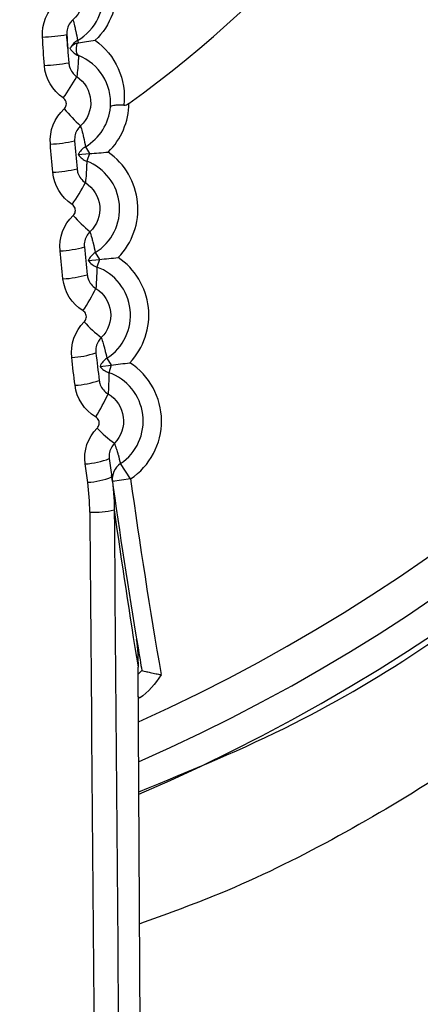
# Model space of a CAD drawing. Header units: millimetres. Extents: x -117 to 444, y -157 to 472.
# Tile 68 of 160: x 182.5 to 184.14, y 117.88 to 121.92. Entities that reach past the tile are written whole.
import ezdxf

# ---------------------------------------------------------------- set-up
doc = ezdxf.new("R2010")
doc.units = ezdxf.units.MM

msp = doc.modelspace()

# ---------------------------------------------------------------- linework, layer by layer
at = {"color": 7, "linetype": 'Continuous', "lineweight": 25}
for p, q in [((182.698, 121.8178), (182.6979, 121.8178)), ((182.7424, 121.3641), (182.7889, 121.368)), ((182.772, 121.3965), (182.7889, 121.368)), ((182.7889, 121.368), (182.777, 121.337)), ((182.7831, 120.9298), (182.8295, 120.9346)), ((182.8121, 120.9628), (182.8295, 120.9346)), ((182.8295, 120.9346), (182.8182, 120.9034)), ((182.8598, 120.5298), (182.8777, 120.5019)), ((182.8314, 120.4963), (182.8777, 120.5019)), ((182.8777, 120.5019), (182.8669, 120.4705)), ((182.9566, 120.0353), (182.915, 120.0978)), ((182.8823, 120.025), (182.879, 120.0489)), ((182.9566, 120.0353), (182.8823, 120.025)), ((183.0146, 114.8281), (182.9873, 119.2639)), ((182.9929, 119.1365), (182.9881, 119.1433))]:
    msp.add_line(p, q, dxfattribs=at)
at = {"color": 7, "linetype": 'Continuous', "lineweight": 25, "flags": 128}
for points in [[(182.7369, 121.8202), (182.7351, 121.8108), (182.734, 121.802), (182.7337, 121.7939), (182.7342, 121.7867), (182.7355, 121.7806), (182.7374, 121.7757), (182.7401, 121.7721), (182.7434, 121.7699)], [(182.9875, 119.2348), (183.0028, 119.2498), (183.0028, 119.2498), (183.0028, 119.2498)]]:
    msp.add_lwpolyline(points, dxfattribs=at)
at = {"color": 7, "linetype": 'Continuous', "lineweight": 25}
for centre, radius, start, end in [((180.0224, 125.6277), 7.375, 293.72471, 69.92519), ((180.0224, 125.6277), 7.225, 294.23981, 69.92519), ((180.0224, 125.6277), 5, 305.8345, 52.5076), ((180.0224, 125.6277), 7.4974, 293.32121, 0), ((182.5768, 122.5217), 0.6763, 271.5965, 280.1006), ((182.7765, 121.767), 0.075, 119.7955, 149.6952), ((182.7471, 121.7754), 0.046, 102.8565, 140.1691), ((182.7666, 121.8364), 0.0277, 189.0602, 211.8334), ((182.7716, 121.8393), 0.075, 212.645, 247.884), ((182.5849, 122.3558), 0.6263, 271.6906, 280.8789), ((181.7901, 122.2225), 1.0889, 324.8822, 330.3384), ((182.665, 121.5769), 0.2847, 314.6924, 359.447), ((183.2967, 122.0803), 0.8093, 220.8145, 227.6646), ((182.665, 121.5769), 0.2097, 300.689, 355.1733), ((182.6101, 121.9275), 0.5204, 271.9562, 283.0371), ((182.8103, 121.332), 0.075, 120.6867, 154.7269), ((182.7019, 121.1412), 0.2847, 315.6924, 55.0116), ((182.8039, 121.407), 0.075, 214.9771, 249.0173), ((182.7019, 121.1412), 0.2097, 301.689, 69.015), ((182.6201, 121.7828), 0.491, 272.0527, 283.8062), ((181.9753, 121.6678), 0.8994, 325.6077, 332.2798), ((183.1931, 121.5294), 0.6278, 221.3296, 230.0947), ((182.6505, 121.3942), 0.4248, 272.3271, 285.9478), ((182.8515, 120.899), 0.075, 121.6867, 155.7269), ((182.8438, 120.9739), 0.075, 215.9771, 250.0173), ((182.7465, 120.7063), 0.2847, 316.6924, 56.0116), ((182.7465, 120.7063), 0.2097, 302.689, 70.015), ((182.6623, 121.2604), 0.4056, 272.4264, 286.7055), ((182.1144, 121.1548), 0.7774, 326.3616, 334.1587), ((183.1459, 121.0182), 0.5088, 221.8285, 232.567), ((182.6982, 120.8928), 0.3604, 272.7114, 288.8273), ((182.9003, 120.4667), 0.075, 122.6867, 156.7269), ((182.8913, 120.5414), 0.075, 216.9771, 251.0173), ((182.7987, 120.2722), 0.2847, 303.689, 57.0116), ((182.7119, 120.7657), 0.347, 272.814, 289.5717), ((182.7987, 120.2722), 0.2097, 303.689, 71.015), ((182.231, 120.6657), 0.6935, 327.1441, 335.9742), ((183.1339, 120.5301), 0.4253, 222.3133, 235.0777), ((182.7534, 120.4106), 0.3144, 273.1109, 291.6708), ((182.9566, 120.0353), 0.075, 123.6861, 187.9379), ((182.7637, 120.3284), 0.3077, 273.1819, 292.1601), ((207.6427, 123.4778), 25, 187.89607, 189.50138), ((207.6427, 123.4778), 24.925, 187.93852, 189.80535), ((182.8115, 120.2004), 0.302, 265.8398, 284.9696), ((208.6426, 123.4839), 26, 187.90378, 189.34076)]:
    msp.add_arc(centre, radius, start, end, dxfattribs=at)
for centre, major_axis, ratio in [((183.43, 123.2735), (-0.2342, 38.1243), 0.017409), ((183.53, 123.2741), (-0.2336, 38.0243), 0.017455)]:
    msp.add_ellipse(centre, major_axis=major_axis, ratio=ratio, start_param=1.659314, end_param=1.79359, dxfattribs=at)
for points, knots in [([(182.9904, 118.7531), (183.2046, 118.8408), (183.8105, 119.0889), (184.7009, 119.7103), (185.636, 120.5717), (186.4, 121.5901), (187.0221, 122.7514), (187.2538, 123.609), (187.375, 124.0575)], [0, 0, 0, 0, 0.096872, 0.27406, 0.451248, 0.628458, 0.805669, 1, 1, 1, 1]), ([(187.7433, 123.5653), (187.6447, 123.2414), (187.4473, 122.5936), (186.9981, 121.6794), (186.4453, 120.8261), (185.7863, 120.0512), (185.0358, 119.3635), (184.201, 118.7853), (183.5139, 118.399), (183.0946, 118.2483), (182.9938, 118.212)], [0, 0, 0, 0, 0.136703, 0.273398, 0.410084, 0.54676, 0.683425, 0.820081, 0.956726, 1, 1, 1, 1]), ([(182.7827, 122.2648), (182.8472, 122.2175), (182.8899, 122.1443), (182.9015, 122.022), (182.8966, 121.98), (182.8674, 121.8997), (182.8432, 121.8625), (182.8117, 121.8326)], [0, 0, 0, 0, 0.5, 0.5, 0.75, 0.75, 1, 1, 1, 1]), ([(182.7392, 121.8321), (182.7764, 121.8533), (182.806, 121.8862), (182.841, 121.9595), (182.8467, 121.9996), (182.8332, 122.1116), (182.7859, 122.174), (182.7173, 122.2031)], [0, 0, 0, 0, 0.25, 0.25, 0.5, 0.5, 1, 1, 1, 1]), ([(182.7088, 122.1184), (182.7408, 122.0961), (182.7614, 122.0592), (182.7659, 121.9822), (182.7498, 121.9428), (182.7206, 121.917)], [0, 0, 0, 0, 0.5, 0.5, 1, 1, 1, 1]), ([(182.7206, 121.917), (182.7161, 121.9131), (182.7122, 121.9086), (182.7088, 121.9038), (182.704, 121.8969), (182.7003, 121.889), (182.698, 121.881), (182.6958, 121.8728), (182.6949, 121.8642), (182.6954, 121.8559)], [0, 0, 0, 0, 0.0000354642, 0.0000354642, 0.0000354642, 0.0000864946, 0.0000864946, 0.0000864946, 0.0001375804, 0.0001375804, 0.0001375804, 0.0001375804]), ([(182.7206, 121.917), (182.7228, 121.9087), (182.7249, 121.9005), (182.7269, 121.8922), (182.7283, 121.8862), (182.7297, 121.8801), (182.731, 121.8741), (182.7313, 121.8726), (182.7316, 121.8711), (182.732, 121.8695), (182.7346, 121.857), (182.737, 121.8445), (182.7392, 121.8321)], [0.00019324, 0.00019324, 0.00019324, 0.00019324, 0.00550215, 0.00550215, 0.00550215, 0.00943394, 0.00943394, 0.00943394, 0.01041688, 0.01041688, 0.01041688, 0.01859844, 0.01859844, 0.01859844, 0.01859844]), ([(182.6992, 121.7983), (182.6992, 121.7988), (182.6991, 121.7993), (182.6991, 121.7998), (182.6981, 121.8145), (182.6971, 121.8295), (182.6961, 121.8453), (182.6959, 121.8488), (182.6956, 121.8523), (182.6954, 121.8559)], [0.00518864, 0.00518864, 0.00518864, 0.00518864, 0.0054866, 0.0054866, 0.0054866, 0.01426515, 0.01426515, 0.01426515, 0.01619224, 0.01619224, 0.01619224, 0.01619224]), ([(182.7085, 121.7989), (182.7085, 121.7989), (182.7091, 121.8002), (182.7104, 121.8024), (182.7107, 121.8031), (182.7112, 121.8039), (182.7118, 121.8048)], [0, 0, 0, 0, 0.0000447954, 0.0000447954, 0.0000447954, 0.00005920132, 0.00005920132, 0.00005920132, 0.00005920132]), ([(182.7434, 121.7699), (182.7434, 121.7689), (182.7433, 121.7679), (182.7433, 121.767), (182.743, 121.7618), (182.7428, 121.7567), (182.7425, 121.7515), (182.7412, 121.7292), (182.7394, 121.7067), (182.7363, 121.6836)], [0.00020089, 0.00020089, 0.00020089, 0.00020089, 0.0008296, 0.0008296, 0.0008296, 0.004148, 0.004148, 0.004148, 0.01851831, 0.01851831, 0.01851831, 0.01851831]), ([(182.8739, 121.5592), (182.8776, 121.6057), (182.8657, 121.6501), (182.8197, 121.7236), (182.7858, 121.7529), (182.7434, 121.7699)], [0, 0, 0, 0, 0.5, 0.5, 1, 1, 1, 1]), ([(182.7032, 121.7407), (182.7036, 121.7348), (182.7047, 121.7289), (182.7065, 121.7233), (182.709, 121.7153), (182.713, 121.7076), (182.718, 121.7009), (182.723, 121.6942), (182.7293, 121.6883), (182.7363, 121.6836)], [0, 0, 0, 0, 0.0000356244, 0.0000356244, 0.0000356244, 0.0000864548, 0.0000864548, 0.0000864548, 0.0001372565, 0.0001372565, 0.0001372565, 0.0001372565]), ([(182.7363, 121.6836), (182.7688, 121.6619), (182.79, 121.6252), (182.796, 121.5482), (182.7805, 121.5085), (182.7516, 121.4821)], [0, 0, 0, 0, 0.5, 0.5, 1, 1, 1, 1]), ([(182.6842, 121.5514), (182.685, 121.5522), (182.6859, 121.553), (182.6866, 121.5539), (182.6887, 121.5564), (182.6904, 121.5592), (182.6915, 121.5622), (182.6927, 121.5651), (182.6933, 121.5684), (182.6934, 121.5715), (182.6935, 121.5747), (182.693, 121.578), (182.6921, 121.581), (182.6911, 121.5841), (182.6896, 121.587), (182.6877, 121.5895), (182.6858, 121.5921), (182.6834, 121.5943), (182.6808, 121.5961)], [0, 0, 0, 0, 0.0000070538, 0.0000070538, 0.0000070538, 0.0000264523, 0.0000264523, 0.0000264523, 0.0000458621, 0.0000458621, 0.0000458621, 0.0000652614, 0.0000652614, 0.0000652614, 0.0000846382, 0.0000846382, 0.0000846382, 0.0001040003, 0.0001040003, 0.0001040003, 0.0001040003]), ([(182.929, 121.5668), (182.9324, 121.5667), (182.9359, 121.5673), (182.9393, 121.5685), (182.9425, 121.5697), (182.9457, 121.5714), (182.9486, 121.5734), (182.9489, 121.5736), (182.9493, 121.5739), (182.9496, 121.5741)], [0, 0, 0, 0, 0.00002126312, 0.00002126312, 0.00002126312, 0.00004216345, 0.00004216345, 0.00004216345, 0.00004476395, 0.00004476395, 0.00004476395, 0.00004476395]), ([(182.929, 121.5668), (182.921, 121.5671), (182.9133, 121.5671), (182.9064, 121.5668), (182.8996, 121.5666), (182.8935, 121.5661), (182.8886, 121.5654), (182.8837, 121.5646), (182.8799, 121.5637), (182.8774, 121.5625), (182.8754, 121.5616), (182.8743, 121.5606), (182.874, 121.5595), (182.874, 121.5594), (182.8739, 121.5593), (182.8739, 121.5592)], [0, 0, 0, 0, 0.0000499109, 0.0000499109, 0.0000499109, 0.0000997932, 0.0000997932, 0.0000997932, 0.0001501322, 0.0001501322, 0.0001501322, 0.0001892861, 0.0001892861, 0.0001892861, 0.0001930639, 0.0001930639, 0.0001930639, 0.0001930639]), ([(182.7516, 121.4821), (182.7473, 121.4781), (182.7434, 121.4736), (182.7401, 121.4687), (182.7354, 121.4617), (182.7318, 121.4538), (182.7297, 121.4457), (182.7276, 121.4375), (182.7268, 121.4289), (182.7275, 121.4205)], [0, 0, 0, 0, 0.0000355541, 0.0000355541, 0.0000355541, 0.0000867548, 0.0000867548, 0.0000867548, 0.0001380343, 0.0001380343, 0.0001380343, 0.0001380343]), ([(182.7516, 121.4821), (182.7541, 121.4739), (182.7563, 121.4658), (182.7584, 121.4576), (182.7599, 121.4516), (182.7614, 121.4456), (182.7628, 121.4395), (182.7631, 121.438), (182.7635, 121.4365), (182.7638, 121.435), (182.7668, 121.4221), (182.7695, 121.4093), (182.772, 121.3965)], [0.00019173, 0.00019173, 0.00019173, 0.00019173, 0.00546632, 0.00546632, 0.00546632, 0.0093981, 0.0093981, 0.0093981, 0.01038105, 0.01038105, 0.01038105, 0.01881841, 0.01881841, 0.01881841, 0.01881841]), ([(182.777, 121.337), (182.777, 121.336), (182.777, 121.3349), (182.777, 121.3338), (182.7768, 121.3287), (182.7767, 121.3235), (182.7765, 121.3183), (182.7756, 121.2957), (182.7742, 121.2729), (182.7714, 121.2494)], [0.0001487, 0.0001487, 0.0001487, 0.0001487, 0.00083412, 0.00083412, 0.00083412, 0.00417058, 0.00417058, 0.00417058, 0.01873609, 0.01873609, 0.01873609, 0.01873609]), ([(182.7372, 121.306), (182.7378, 121.3001), (182.739, 121.2942), (182.7409, 121.2885), (182.7436, 121.2806), (182.7477, 121.273), (182.7528, 121.2664), (182.758, 121.2598), (182.7644, 121.254), (182.7714, 121.2494)], [0, 0, 0, 0, 0.000035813, 0.000035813, 0.000035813, 0.0000867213, 0.0000867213, 0.0000867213, 0.0001375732, 0.0001375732, 0.0001375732, 0.0001375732]), ([(182.7714, 121.2494), (182.8044, 121.2282), (182.8263, 121.1919), (182.8336, 121.1148), (182.8188, 121.0747), (182.7903, 121.0478)], [0, 0, 0, 0, 0.5, 0.5, 1, 1, 1, 1]), ([(182.7216, 121.1148), (182.7225, 121.1156), (182.7233, 121.1165), (182.7241, 121.1174), (182.7261, 121.1199), (182.7278, 121.1228), (182.7289, 121.1258), (182.73, 121.1288), (182.7305, 121.1321), (182.7306, 121.1353), (182.7306, 121.1385), (182.7301, 121.1418), (182.7291, 121.1448), (182.7281, 121.1478), (182.7265, 121.1507), (182.7245, 121.1533), (182.7226, 121.1558), (182.7201, 121.158), (182.7174, 121.1598)], [0, 0, 0, 0, 0.0000071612, 0.0000071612, 0.0000071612, 0.0000267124, 0.0000267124, 0.0000267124, 0.0000462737, 0.0000462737, 0.0000462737, 0.0000658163, 0.0000658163, 0.0000658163, 0.0000853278, 0.0000853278, 0.0000853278, 0.0001048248, 0.0001048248, 0.0001048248, 0.0001048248]), ([(182.7903, 121.0478), (182.786, 121.0437), (182.7822, 121.0391), (182.779, 121.0342), (182.7744, 121.0271), (182.771, 121.0191), (182.769, 121.0109), (182.767, 121.0027), (182.7664, 120.9941), (182.7672, 120.9857)], [0, 0, 0, 0, 0.0000356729, 0.0000356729, 0.0000356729, 0.0000870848, 0.0000870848, 0.0000870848, 0.0001386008, 0.0001386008, 0.0001386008, 0.0001386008]), ([(182.7903, 121.0478), (182.7929, 121.0397), (182.7952, 121.0317), (182.7974, 121.0237), (182.7991, 121.0176), (182.8006, 121.0116), (182.8021, 121.0056), (182.8025, 121.0041), (182.8029, 121.0026), (182.8033, 121.0012), (182.8065, 120.9883), (182.8094, 120.9755), (182.8121, 120.9628)], [0.0001903, 0.0001903, 0.0001903, 0.0001903, 0.00542057, 0.00542057, 0.00542057, 0.00935236, 0.00935236, 0.00935236, 0.01033531, 0.01033531, 0.01033531, 0.01877266, 0.01877266, 0.01877266, 0.01877266]), ([(182.8182, 120.9034), (182.8182, 120.9023), (182.8182, 120.9013), (182.8182, 120.9002), (182.8181, 120.8951), (182.818, 120.8899), (182.8179, 120.8847), (182.8175, 120.8622), (182.8165, 120.8393), (182.8141, 120.816)], [0.0001487, 0.0001487, 0.0001487, 0.0001487, 0.00083412, 0.00083412, 0.00083412, 0.00417058, 0.00417058, 0.00417058, 0.01868292, 0.01868292, 0.01868292, 0.01868292]), ([(182.7789, 120.8719), (182.7795, 120.866), (182.7809, 120.8601), (182.7829, 120.8545), (182.7857, 120.8466), (182.7899, 120.8391), (182.7952, 120.8326), (182.8005, 120.8261), (182.807, 120.8204), (182.8141, 120.816)], [0, 0, 0, 0, 0.0000360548, 0.0000360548, 0.0000360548, 0.00008706, 0.00008706, 0.00008706, 0.0001379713, 0.0001379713, 0.0001379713, 0.0001379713]), ([(182.8141, 120.816), (182.8476, 120.7953), (182.8702, 120.7592), (182.8789, 120.682), (182.8647, 120.6417), (182.8366, 120.6142)], [0, 0, 0, 0, 0.5, 0.5, 1, 1, 1, 1]), ([(182.7667, 120.6789), (182.7676, 120.6797), (182.7684, 120.6806), (182.7692, 120.6816), (182.7712, 120.6841), (182.7728, 120.6871), (182.7738, 120.6901), (182.7749, 120.6932), (182.7754, 120.6965), (182.7754, 120.6997), (182.7754, 120.703), (182.7748, 120.7063), (182.7737, 120.7093), (182.7726, 120.7123), (182.771, 120.7152), (182.769, 120.7178), (182.7669, 120.7203), (182.7644, 120.7225), (182.7617, 120.7242)], [0, 0, 0, 0, 0.0000072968, 0.0000072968, 0.0000072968, 0.0000270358, 0.0000270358, 0.0000270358, 0.0000467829, 0.0000467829, 0.0000467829, 0.0000665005, 0.0000665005, 0.0000665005, 0.0000861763, 0.0000861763, 0.0000861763, 0.000105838, 0.000105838, 0.000105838, 0.000105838]), ([(182.8366, 120.6142), (182.8324, 120.61), (182.8286, 120.6053), (182.8255, 120.6003), (182.821, 120.5932), (182.8177, 120.5851), (182.8159, 120.5769), (182.814, 120.5687), (182.8136, 120.56), (182.8146, 120.5516)], [0, 0, 0, 0, 0.0000358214, 0.0000358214, 0.0000358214, 0.0000874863, 0.0000874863, 0.0000874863, 0.0001392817, 0.0001392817, 0.0001392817, 0.0001392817]), ([(182.8366, 120.6142), (182.8393, 120.606), (182.8419, 120.5978), (182.8442, 120.5897), (182.846, 120.5837), (182.8477, 120.5777), (182.8493, 120.5717), (182.8497, 120.5702), (182.8501, 120.5687), (182.8505, 120.5672), (182.8538, 120.5547), (182.8569, 120.5422), (182.8598, 120.5298)], [0.00018894, 0.00018894, 0.00018894, 0.00018894, 0.00552991, 0.00552991, 0.00552991, 0.00947419, 0.00947419, 0.00947419, 0.01046026, 0.01046026, 0.01046026, 0.01871706, 0.01871706, 0.01871706, 0.01871706]), ([(182.8281, 120.4387), (182.8289, 120.4328), (182.8303, 120.4269), (182.8324, 120.4213), (182.8354, 120.4135), (182.8398, 120.406), (182.8452, 120.3996), (182.8506, 120.3932), (182.8572, 120.3876), (182.8644, 120.3834)], [0, 0, 0, 0, 0.0000363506, 0.0000363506, 0.0000363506, 0.0000874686, 0.0000874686, 0.0000874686, 0.0001384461, 0.0001384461, 0.0001384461, 0.0001384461]), ([(182.8669, 120.4705), (182.8669, 120.4695), (182.8669, 120.4684), (182.8669, 120.4674), (182.867, 120.4622), (182.867, 120.457), (182.867, 120.4518), (182.8669, 120.4294), (182.8663, 120.4067), (182.8644, 120.3834)], [0.0001487, 0.0001487, 0.0001487, 0.0001487, 0.00083412, 0.00083412, 0.00083412, 0.00417058, 0.00417058, 0.00417058, 0.01861987, 0.01861987, 0.01861987, 0.01861987]), ([(182.8644, 120.3834), (182.8984, 120.3633), (182.9217, 120.3275), (182.9317, 120.2502), (182.9182, 120.2094), (182.8905, 120.1814)], [0, 0, 0, 0, 0.5, 0.5, 1, 1, 1, 1]), ([(182.8194, 120.2438), (182.8203, 120.2447), (182.8211, 120.2456), (182.8219, 120.2466), (182.8239, 120.2492), (182.8254, 120.2522), (182.8264, 120.2553), (182.8274, 120.2584), (182.8279, 120.2618), (182.8278, 120.2651), (182.8278, 120.2683), (182.8271, 120.2716), (182.826, 120.2747), (182.8248, 120.2777), (182.8231, 120.2806), (182.821, 120.2831), (182.8189, 120.2856), (182.8164, 120.2878), (182.8135, 120.2895)], [0, 0, 0, 0, 0.0000074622, 0.0000074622, 0.0000074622, 0.0000274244, 0.0000274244, 0.0000274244, 0.0000473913, 0.0000473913, 0.0000473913, 0.0000673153, 0.0000673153, 0.0000673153, 0.0000871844, 0.0000871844, 0.0000871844, 0.00010704, 0.00010704, 0.00010704, 0.00010704]), ([(182.8905, 120.1814), (182.8863, 120.1772), (182.8826, 120.1724), (182.8796, 120.1673), (182.8752, 120.1601), (182.872, 120.152), (182.8703, 120.1437), (182.8686, 120.1355), (182.8683, 120.1268), (182.8695, 120.1184)], [0, 0, 0, 0, 0.0000360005, 0.0000360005, 0.0000360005, 0.0000879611, 0.0000879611, 0.0000879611, 0.0001400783, 0.0001400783, 0.0001400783, 0.0001400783]), ([(182.8905, 120.1814), (182.8933, 120.1732), (182.896, 120.1651), (182.8985, 120.157), (182.9004, 120.151), (182.9022, 120.145), (182.9039, 120.1391), (182.9043, 120.1376), (182.9047, 120.1361), (182.9052, 120.1346), (182.9087, 120.1223), (182.9119, 120.11), (182.915, 120.0978)], [0.00018766, 0.00018766, 0.00018766, 0.00018766, 0.00553472, 0.00553472, 0.00553472, 0.00948433, 0.00948433, 0.00948433, 0.01047173, 0.01047173, 0.01047173, 0.01865163, 0.01865163, 0.01865163, 0.01865163]), ([(182.9857, 119.351), (182.985, 119.3554), (182.9841, 119.3598), (182.9832, 119.3643), (182.9824, 119.3684), (182.9815, 119.3726), (182.9806, 119.3767)], [0, 0, 0, 0, 0.000641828, 0.000641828, 0.000641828, 0.0012342, 0.0012342, 0.0012342, 0.0012342]), ([(183.0028, 119.2498), (183.003, 119.2498), (183.0046, 119.2494), (183.0073, 119.2488), (183.01, 119.2481), (183.014, 119.2472), (183.0189, 119.246), (183.024, 119.2449), (183.0302, 119.2435), (183.037, 119.242), (183.0443, 119.2404), (183.0524, 119.2387), (183.0608, 119.2371), (183.0672, 119.2358), (183.0738, 119.2345), (183.0804, 119.2333), (183.0808, 119.2332), (183.0813, 119.2331), (183.0818, 119.233)], [0, 0, 0, 0, 0.0000475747, 0.0000475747, 0.0000475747, 0.0000950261, 0.0000950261, 0.0000950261, 0.0001443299, 0.0001443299, 0.0001443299, 0.0001974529, 0.0001974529, 0.0001974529, 0.0002373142, 0.0002373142, 0.0002373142, 0.0002403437, 0.0002403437, 0.0002403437, 0.0002403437])]:
    msp.add_open_spline(points, degree=3, knots=knots, dxfattribs=at)
for points in [[(182.5956, 121.8456), (182.5922, 121.8993), (182.6141, 121.9529), (182.6543, 121.9885)], [(182.6954, 121.8559), (182.6979, 121.8175), (182.7005, 121.7791), (182.7032, 121.7407)], [(182.6034, 121.7298), (182.6007, 121.7684), (182.5981, 121.807), (182.5956, 121.8456)], [(182.7369, 121.8202), (182.7389, 121.8209), (182.7409, 121.8214), (182.7431, 121.8218)], [(182.7431, 121.8218), (182.7646, 121.8261), (182.7874, 121.8301), (182.8117, 121.8326)], [(182.8117, 121.8326), (182.8937, 121.7739), (182.9416, 121.6715), (182.929, 121.5668)], [(182.6808, 121.5961), (182.6361, 121.626), (182.6071, 121.6761), (182.6034, 121.7298)], [(182.6279, 121.4074), (182.6235, 121.461), (182.6445, 121.515), (182.6842, 121.5514)], [(182.6377, 121.2921), (182.6343, 121.3305), (182.6311, 121.3689), (182.6279, 121.4074)], [(182.7275, 121.4205), (182.7307, 121.3823), (182.7339, 121.3441), (182.7372, 121.306)], [(182.7889, 121.368), (182.8138, 121.3701), (182.8394, 121.3723), (182.8652, 121.3745)], [(182.7174, 121.1598), (182.6722, 121.1889), (182.6423, 121.2385), (182.6377, 121.2921)], [(182.6678, 120.9697), (182.6624, 121.0233), (182.6826, 121.0777), (182.7216, 121.1148)], [(182.6795, 120.8552), (182.6755, 120.8933), (182.6716, 120.9315), (182.6678, 120.9697)], [(182.7672, 120.9857), (182.7711, 120.9478), (182.7749, 120.9098), (182.7789, 120.8719)], [(182.8295, 120.9346), (182.8544, 120.9371), (182.8799, 120.9397), (182.9057, 120.9424)], [(182.7617, 120.7242), (182.7159, 120.7525), (182.6851, 120.8017), (182.6795, 120.8552)], [(182.7153, 120.5328), (182.709, 120.5863), (182.7282, 120.6411), (182.7667, 120.6789)], [(182.7289, 120.4191), (182.7243, 120.457), (182.7198, 120.4949), (182.7153, 120.5328)], [(182.8146, 120.5516), (182.819, 120.514), (182.8235, 120.4763), (182.8281, 120.4387)], [(182.8777, 120.5019), (182.9025, 120.5049), (182.928, 120.5079), (182.9537, 120.511)], [(182.8135, 120.2895), (182.7671, 120.317), (182.7355, 120.3656), (182.7289, 120.4191)], [(182.7704, 120.0967), (182.7632, 120.1501), (182.7815, 120.2053), (182.8194, 120.2438)], [(182.8695, 120.1184), (182.8729, 120.0934), (182.8763, 120.0684), (182.8798, 120.0433)], [(182.7808, 120.0211), (182.7773, 120.0463), (182.7738, 120.0715), (182.7704, 120.0967)], [(182.8798, 120.0433), (182.886, 119.9986), (182.8892, 119.9537), (182.8896, 119.9086)], [(182.7896, 119.8992), (182.7893, 119.94), (182.7864, 119.9806), (182.7808, 120.0211)], [(182.9806, 119.3767), (182.9852, 119.3392), (182.9874, 119.3016), (182.9873, 119.2639)], [(182.9857, 119.351), (182.993, 119.3075), (182.9981, 119.2774), (183.0028, 119.2499)], [(183.0818, 119.233), (183.059, 119.1949), (183.029, 119.1624), (182.9929, 119.1365)], [(183.0028, 119.2498), (183.0028, 119.2498), (183.0028, 119.2498), (183.0028, 119.2499)]]:
    msp.add_open_spline(points, degree=3, dxfattribs=at)

doc.saveas('drawing.dxf')
